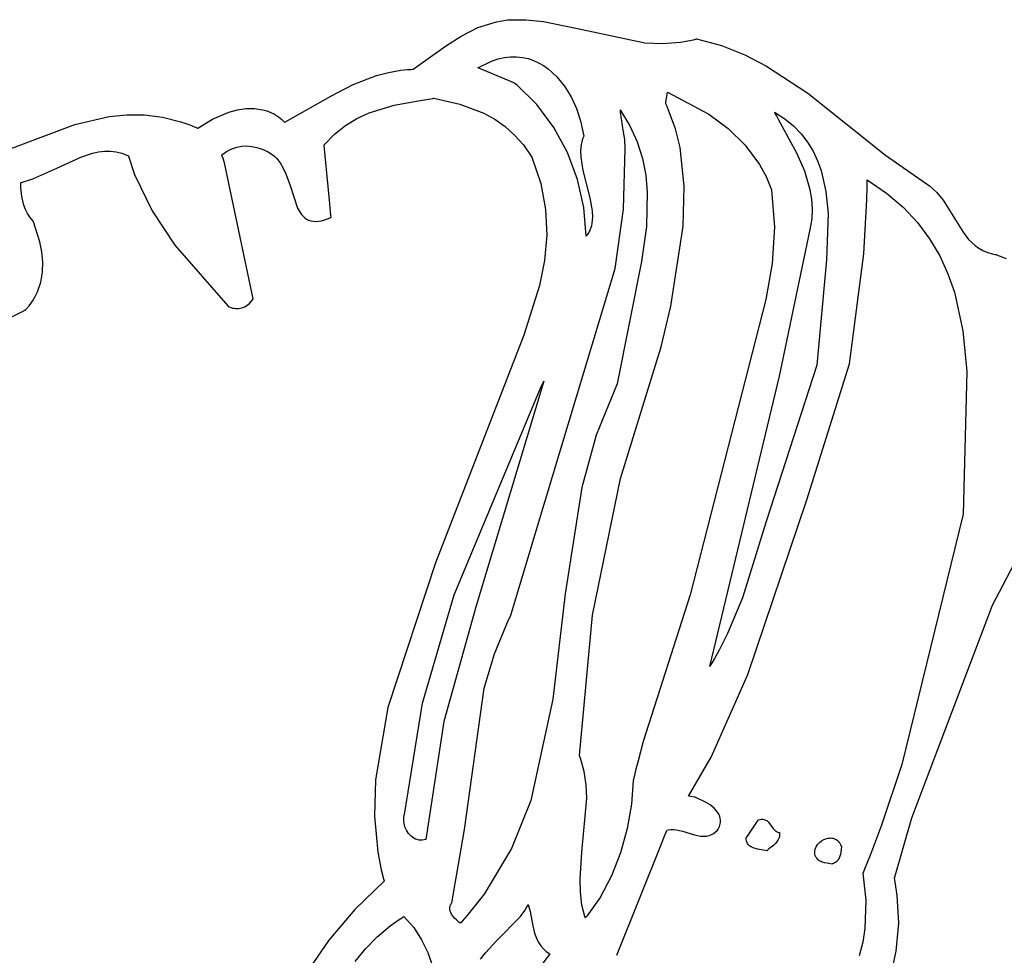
# Model space of a CAD drawing. Extents: x -74.1 to 10.8, y -36.7 to 44.6.
# Tile 39 of 199: x -62.9 to -61.9, y -10.4 to -9.5. Entities that reach past the tile are written whole.
import ezdxf

# ---------------------------------------------------------------- set-up
doc = ezdxf.new("R2010")
doc.units = 0

msp = doc.modelspace()

# ---------------------------------------------------------------- linework, layer by layer
at = {"layer": 'Layer 1', "color": 7, "linetype": 'CONTINUOUS'}
for p, q in [((-62.423126, -9.468181), (-62.411647, -9.4662)), ((-62.411647, -9.4662), (-62.392544, -9.4661)), ((-62.392544, -9.4661), (-62.374095, -9.46792)), ((-62.459979, -9.483173), (-62.442539, -9.474441)), ((-62.442539, -9.474441), (-62.423126, -9.468181)), ((-62.374095, -9.46792), (-62.338508, -9.475248)), ((-62.338508, -9.475248), (-62.268041, -9.490179)), ((-62.476432, -9.49375), (-62.459979, -9.483173)), ((-62.230568, -9.489508), (-62.220747, -9.487792)), ((-62.220747, -9.487792), (-62.215754, -9.486658)), ((-62.215754, -9.486658), (-62.214497, -9.486344)), ((-62.214497, -9.486344), (-62.214182, -9.486263)), ((-62.214182, -9.486263), (-62.213843, -9.486221)), ((-62.213843, -9.486221), (-62.187845, -9.49322)), ((-62.510313, -9.517931), (-62.476432, -9.49375)), ((-62.268041, -9.490179), (-62.249626, -9.490953)), ((-62.249626, -9.490953), (-62.230568, -9.489508)), ((-62.187845, -9.49322), (-62.163483, -9.502815)), ((-62.163483, -9.502815), (-62.14049, -9.514589)), ((-62.536174, -9.52122), (-62.523072, -9.518977)), ((-62.523072, -9.518977), (-62.516304, -9.518315)), ((-62.516304, -9.518315), (-62.512861, -9.518107)), ((-62.512861, -9.518107), (-62.511123, -9.518035)), ((-62.511123, -9.518035), (-62.510687, -9.51802)), ((-62.510687, -9.51802), (-62.510469, -9.518013)), ((-62.510469, -9.518013), (-62.510313, -9.517931)), ((-62.14049, -9.514589), (-62.097535, -9.543016)), ((-62.572963, -9.533984), (-62.548786, -9.524566)), ((-62.548786, -9.524566), (-62.536174, -9.52122)), ((-62.596446, -9.546056), (-62.572963, -9.533984)), ((-62.644705, -9.573474), (-62.596446, -9.546056)), ((-62.503191, -9.550516), (-62.48976, -9.548476)), ((-62.48976, -9.548476), (-62.488925, -9.548351)), ((-62.488925, -9.548351), (-62.488717, -9.548319)), ((-62.488717, -9.548319), (-62.488665, -9.548312)), ((-62.488665, -9.548312), (-62.488611, -9.548311)), ((-62.488611, -9.548311), (-62.46146, -9.554345)), ((-62.245839, -9.552323), (-62.244182, -9.542157)), ((-62.244182, -9.542157), (-62.244128, -9.541828)), ((-62.244128, -9.541828), (-62.244121, -9.541784)), ((-62.244117, -9.541785), (-62.200916, -9.565057)), ((-62.097535, -9.543016), (-62.016231, -9.607736)), ((-62.694275, -9.560505), (-62.685258, -9.559137)), ((-62.685258, -9.559137), (-62.676325, -9.558992)), ((-62.676325, -9.558992), (-62.667612, -9.560243)), ((-62.667612, -9.560243), (-62.663381, -9.561445)), ((-62.556494, -9.563676), (-62.530159, -9.555585)), ((-62.530159, -9.555585), (-62.503191, -9.550516)), ((-62.46146, -9.554345), (-62.436468, -9.563883)), ((-62.246125, -9.554076), (-62.246099, -9.553915)), ((-62.246068, -9.554255), (-62.246102, -9.554184)), ((-62.246099, -9.553915), (-62.245839, -9.552323)), ((-62.245794, -9.554819), (-62.246068, -9.554255)), ((-62.244721, -9.557085), (-62.245794, -9.554819)), ((-62.242681, -9.561656), (-62.244721, -9.557085)), ((-62.864291, -9.575599), (-62.828453, -9.56743)), ((-62.828453, -9.56743), (-62.810094, -9.565588)), ((-62.810094, -9.565588), (-62.791467, -9.56566)), ((-62.791467, -9.56566), (-62.77259, -9.56796)), ((-62.77259, -9.56796), (-62.753484, -9.572802)), ((-62.735766, -9.579695), (-62.72044, -9.570235)), ((-62.72044, -9.570235), (-62.703236, -9.562925)), ((-62.703236, -9.562925), (-62.694275, -9.560505)), ((-62.663381, -9.561445), (-62.659258, -9.56306)), ((-62.659258, -9.56306), (-62.655259, -9.56511)), ((-62.655259, -9.56511), (-62.651401, -9.567616)), ((-62.651401, -9.567616), (-62.647702, -9.570599)), ((-62.581268, -9.576831), (-62.569134, -9.569493)), ((-62.569134, -9.569493), (-62.556494, -9.563676)), ((-62.436468, -9.563883), (-62.424941, -9.57025)), ((-62.424941, -9.57025), (-62.414145, -9.577833)), ((-62.235872, -9.580435), (-62.242681, -9.561656)), ((-62.200916, -9.565057), (-62.180927, -9.579923)), ((-62.93192, -9.601086), (-62.864291, -9.575599)), ((-62.753484, -9.572802), (-62.74385, -9.576275)), ((-62.74385, -9.576275), (-62.739014, -9.578291)), ((-62.739014, -9.578291), (-62.736592, -9.579372)), ((-62.736592, -9.579372), (-62.735986, -9.579649)), ((-62.735986, -9.579649), (-62.735766, -9.579695)), ((-62.647702, -9.570599), (-62.645917, -9.572276)), ((-62.645917, -9.572276), (-62.645042, -9.573163)), ((-62.645042, -9.573163), (-62.644825, -9.573389)), ((-62.644825, -9.573389), (-62.644705, -9.573474)), ((-62.592779, -9.585946), (-62.581268, -9.576831)), ((-62.414145, -9.577833), (-62.404143, -9.586746)), ((-62.231074, -9.599908), (-62.235872, -9.580435)), ((-62.180927, -9.579923), (-62.163023, -9.597373)), ((-62.603552, -9.597093), (-62.592779, -9.585946)), ((-62.404143, -9.586746), (-62.394998, -9.597102)), ((-62.705506, -9.603976), (-62.700237, -9.601197)), ((-62.700237, -9.601197), (-62.694992, -9.599323)), ((-62.694992, -9.599323), (-62.68975, -9.598303)), ((-62.68975, -9.598303), (-62.684491, -9.598084)), ((-62.684491, -9.598084), (-62.679196, -9.598611)), ((-62.679196, -9.598611), (-62.673845, -9.599833)), ((-62.673845, -9.599833), (-62.668417, -9.601696)), ((-62.603542, -9.597215), (-62.603552, -9.597115)), ((-62.602463, -9.608375), (-62.603542, -9.597215)), ((-62.394998, -9.597102), (-62.38614, -9.610071)), ((-62.226705, -9.640442), (-62.231074, -9.599908)), ((-62.163023, -9.597373), (-62.147962, -9.617727)), ((-62.883245, -9.621403), (-62.858191, -9.609936)), ((-62.858191, -9.609936), (-62.845762, -9.605848)), ((-62.845762, -9.605848), (-62.839581, -9.604509)), ((-62.839581, -9.604509), (-62.833425, -9.603753)), ((-62.833425, -9.603753), (-62.827297, -9.603664)), ((-62.827297, -9.603664), (-62.821199, -9.604325)), ((-62.821199, -9.604325), (-62.815134, -9.605821)), ((-62.815134, -9.605821), (-62.809105, -9.608235)), ((-62.809105, -9.608235), (-62.808354, -9.608606)), ((-62.808354, -9.608606), (-62.808166, -9.608701)), ((-62.808166, -9.608701), (-62.808119, -9.608725)), ((-62.808119, -9.608725), (-62.808086, -9.608777)), ((-62.808086, -9.608777), (-62.8018, -9.628126)), ((-62.710781, -9.607814), (-62.710821, -9.607748)), ((-62.710817, -9.607716), (-62.705506, -9.603976)), ((-62.710617, -9.608095), (-62.710781, -9.607814)), ((-62.709195, -9.611249), (-62.710617, -9.608095)), ((-62.707593, -9.615906), (-62.709195, -9.611249)), ((-62.668417, -9.601696), (-62.662893, -9.604147)), ((-62.662893, -9.604147), (-62.657903, -9.607072)), ((-62.657903, -9.607072), (-62.655496, -9.608996)), ((-62.655496, -9.608996), (-62.653294, -9.611128)), ((-62.653294, -9.611128), (-62.649446, -9.615942)), ((-62.59796, -9.654927), (-62.602463, -9.608375)), ((-62.38614, -9.610071), (-62.376748, -9.637658)), ((-62.016231, -9.607736), (-61.974565, -9.636781)), ((-62.908429, -9.632772), (-62.883245, -9.621403)), ((-62.677683, -9.758072), (-62.707593, -9.615906)), ((-62.649446, -9.615942), (-62.646234, -9.621358)), ((-62.646234, -9.621358), (-62.643537, -9.627222)), ((-62.147962, -9.617727), (-62.141146, -9.630316)), ((-62.8018, -9.628126), (-62.783558, -9.66599)), ((-62.643537, -9.627222), (-62.639187, -9.639679)), ((-62.141146, -9.630316), (-62.135554, -9.643941)), ((-62.921023, -9.63683), (-62.921026, -9.636757)), ((-62.921012, -9.637122), (-62.921023, -9.63683)), ((-62.921021, -9.636739), (-62.908429, -9.632772)), ((-62.920775, -9.641802), (-62.921012, -9.637122)), ((-62.919747, -9.651107), (-62.920775, -9.641802)), ((-62.639187, -9.639679), (-62.631206, -9.663181)), ((-62.376748, -9.637658), (-62.371761, -9.664839)), ((-62.227961, -9.682256), (-62.226705, -9.640442)), ((-62.035683, -9.65427), (-62.035411, -9.640507)), ((-62.035411, -9.640507), (-62.03535, -9.633707)), ((-62.03535, -9.633707), (-62.035349, -9.633601)), ((-62.035325, -9.633578), (-62.015125, -9.647438)), ((-61.974565, -9.636781), (-61.970112, -9.639887)), ((-61.970112, -9.639887), (-61.962379, -9.646922)), ((-62.917577, -9.660182), (-62.919747, -9.651107)), ((-62.135554, -9.643941), (-62.132235, -9.683017)), ((-62.015125, -9.647438), (-61.997615, -9.66241)), ((-61.962379, -9.646922), (-61.9559, -9.654797)), ((-62.915913, -9.664573), (-62.917577, -9.660182)), ((-62.631206, -9.663181), (-62.628638, -9.667862)), ((-62.596413, -9.670911), (-62.59796, -9.654927)), ((-62.038718, -9.710963), (-62.035683, -9.65427)), ((-61.997615, -9.66241), (-61.982614, -9.678416)), ((-61.9559, -9.654797), (-61.945206, -9.671836)), ((-62.913784, -9.668834), (-62.915913, -9.664573)), ((-62.911128, -9.672942), (-62.913784, -9.668834)), ((-62.907886, -9.676872), (-62.911128, -9.672942)), ((-62.783558, -9.66599), (-62.759669, -9.702053)), ((-62.628638, -9.667862), (-62.627183, -9.669917)), ((-62.627183, -9.669917), (-62.625594, -9.671756)), ((-62.625594, -9.671756), (-62.623855, -9.67336)), ((-62.623855, -9.67336), (-62.62195, -9.67471)), ((-62.598897, -9.674027), (-62.59689, -9.673177)), ((-62.59689, -9.673177), (-62.596377, -9.672948)), ((-62.596259, -9.672504), (-62.596413, -9.670911)), ((-62.596377, -9.672948), (-62.596247, -9.672889)), ((-62.596227, -9.672837), (-62.596259, -9.672504)), ((-62.371761, -9.664839), (-62.370656, -9.691652)), ((-61.945206, -9.671836), (-61.935038, -9.688542)), ((-62.907856, -9.676933), (-62.907872, -9.676894)), ((-62.907795, -9.677088), (-62.907856, -9.676933)), ((-62.907549, -9.677711), (-62.907795, -9.677088)), ((-62.900974, -9.698348), (-62.907549, -9.677711)), ((-62.62195, -9.67471), (-62.619864, -9.675785)), ((-62.619864, -9.675785), (-62.617582, -9.676568)), ((-62.617582, -9.676568), (-62.615087, -9.677038)), ((-62.615087, -9.677038), (-62.612366, -9.677177)), ((-62.612366, -9.677177), (-62.609401, -9.676964)), ((-62.609401, -9.676964), (-62.606179, -9.676381)), ((-62.606179, -9.676381), (-62.598897, -9.674027)), ((-62.240905, -9.765732), (-62.227961, -9.682256)), ((-62.132235, -9.683017), (-62.13471, -9.721214)), ((-61.982614, -9.678416), (-61.96994, -9.695377)), ((-62.370656, -9.691652), (-62.37291, -9.71814)), ((-61.935038, -9.688542), (-61.929218, -9.695999)), ((-62.898916, -9.708996), (-62.900974, -9.698348)), ((-62.759669, -9.702053), (-62.704147, -9.765471)), ((-61.96994, -9.695377), (-61.959412, -9.713213)), ((-61.929218, -9.695999), (-61.92596, -9.69937)), ((-61.92596, -9.69937), (-61.922407, -9.70245)), ((-61.922407, -9.70245), (-61.918514, -9.705201)), ((-62.897936, -9.719702), (-62.898916, -9.708996)), ((-62.053811, -9.826317), (-62.038718, -9.710963)), ((-61.959412, -9.713213), (-61.950847, -9.731847)), ((-61.918514, -9.705201), (-61.914233, -9.707585)), ((-61.914233, -9.707585), (-61.909517, -9.709564)), ((-61.909517, -9.709564), (-61.904321, -9.711098)), ((-61.904321, -9.711098), (-61.901527, -9.711686)), ((-61.901527, -9.711686), (-61.900807, -9.711814)), ((-61.900807, -9.711814), (-61.900444, -9.711875)), ((-61.900444, -9.711875), (-61.900171, -9.711976)), ((-61.900171, -9.711976), (-61.889731, -9.716008)), ((-62.898229, -9.730344), (-62.897936, -9.719702)), ((-62.37291, -9.71814), (-62.377999, -9.744342)), ((-62.13471, -9.721214), (-62.141446, -9.758846)), ((-62.899988, -9.7408), (-62.898229, -9.730344)), ((-61.950847, -9.731847), (-61.944063, -9.751198)), ((-62.903408, -9.750948), (-62.899988, -9.7408)), ((-62.377999, -9.744342), (-62.39459, -9.796052)), ((-62.908682, -9.760666), (-62.905801, -9.755868)), ((-62.905801, -9.755868), (-62.903408, -9.750948)), ((-61.944063, -9.751198), (-61.935114, -9.791738)), ((-62.916005, -9.769833), (-62.912076, -9.765326)), ((-62.912076, -9.765326), (-62.908682, -9.760666)), ((-62.704147, -9.765471), (-62.703271, -9.766344)), ((-62.686576, -9.766396), (-62.683854, -9.764855)), ((-62.683854, -9.764855), (-62.681446, -9.762951)), ((-62.681446, -9.762951), (-62.679407, -9.760745)), ((-62.679407, -9.760745), (-62.67779, -9.758293)), ((-62.67779, -9.758293), (-62.677704, -9.758133)), ((-62.677704, -9.758133), (-62.677683, -9.758093)), ((-62.250985, -9.808366), (-62.240905, -9.765732)), ((-62.141446, -9.758846), (-62.220664, -10.067893)), ((-62.932912, -9.778531), (-62.919815, -9.771713)), ((-62.919815, -9.771713), (-62.916545, -9.770096)), ((-62.916545, -9.770096), (-62.916135, -9.7699)), ((-62.916135, -9.7699), (-62.916033, -9.769852)), ((-62.703271, -9.766344), (-62.703052, -9.766561)), ((-62.703052, -9.766561), (-62.702998, -9.766616)), ((-62.702982, -9.766624), (-62.701244, -9.767283)), ((-62.701244, -9.767283), (-62.69951, -9.767771)), ((-62.69951, -9.767771), (-62.697786, -9.768095)), ((-62.697786, -9.768095), (-62.696079, -9.768263)), ((-62.696079, -9.768263), (-62.692743, -9.768159)), ((-62.692743, -9.768159), (-62.689557, -9.767517)), ((-62.689557, -9.767517), (-62.686576, -9.766396)), ((-62.39459, -9.796052), (-62.486868, -10.034347)), ((-61.935114, -9.791738), (-61.931109, -9.834204)), ((-62.293245, -9.94617), (-62.250985, -9.808366)), ((-62.098622, -9.968388), (-62.053811, -9.826317)), ((-61.931109, -9.834204), (-61.934861, -9.983485)), ((-62.32264, -10.089043), (-62.293245, -9.94617)), ((-62.16014, -10.1511), (-62.098622, -9.968388)), ((-61.934861, -9.983485), (-61.998887, -10.245452)), ((-61.904209, -10.078667), (-61.878122, -10.028834)), ((-62.486868, -10.034347), (-62.536785, -10.185577)), ((-62.220664, -10.067893), (-62.269529, -10.221287)), ((-61.98848, -10.301118), (-61.904209, -10.078667)), ((-62.336333, -10.235963), (-62.32264, -10.089043)), ((-62.198594, -10.237819), (-62.16014, -10.1511)), ((-62.536785, -10.185577), (-62.549597, -10.261563)), ((-62.269529, -10.221287), (-62.274943, -10.241459)), ((-62.336231, -10.236241), (-62.336315, -10.236028)), ((-62.335902, -10.237097), (-62.336231, -10.236241)), ((-62.33527, -10.23881), (-62.335902, -10.237097)), ((-62.331376, -10.252614), (-62.33527, -10.23881)), ((-62.222245, -10.278513), (-62.198594, -10.237819)), ((-62.274943, -10.241459), (-62.277548, -10.251699)), ((-61.998887, -10.245452), (-62.020238, -10.308708)), ((-62.329295, -10.266571), (-62.331376, -10.252614)), ((-62.279765, -10.260751), (-62.279922, -10.261401)), ((-62.279452, -10.259452), (-62.279765, -10.260751)), ((-62.278822, -10.256861), (-62.279452, -10.259452)), ((-62.277548, -10.251699), (-62.278822, -10.256861)), ((-62.549597, -10.261563), (-62.550644, -10.299363)), ((-62.328675, -10.280642), (-62.329295, -10.266571)), ((-62.280078, -10.262057), (-62.281917, -10.286838)), ((-62.280058, -10.26197), (-62.280068, -10.262011)), ((-62.280039, -10.261889), (-62.280058, -10.26197)), ((-62.28, -10.261726), (-62.280039, -10.261889)), ((-62.279922, -10.261401), (-62.28, -10.261726)), ((-62.333704, -10.337262), (-62.328675, -10.280642)), ((-62.221772, -10.278607), (-62.222206, -10.278536)), ((-62.219965, -10.278902), (-62.221772, -10.278607)), ((-62.215884, -10.279568), (-62.219965, -10.278902)), ((-62.215452, -10.279638), (-62.215884, -10.279568)), ((-62.214885, -10.279855), (-62.215394, -10.27965)), ((-62.213834, -10.280285), (-62.214885, -10.279855)), ((-62.204452, -10.284766), (-62.213834, -10.280285)), ((-62.281917, -10.286838), (-62.286404, -10.312335)), ((-62.199702, -10.28772), (-62.204452, -10.284766)), ((-62.195398, -10.291167), (-62.199702, -10.28772)), ((-62.193527, -10.29308), (-62.195398, -10.291167)), ((-62.550644, -10.299363), (-62.547234, -10.336926)), ((-62.191904, -10.295121), (-62.193527, -10.29308)), ((-62.190575, -10.297291), (-62.191904, -10.295121)), ((-62.189585, -10.299593), (-62.190575, -10.297291)), ((-62.18898, -10.302028), (-62.189585, -10.299593)), ((-62.006882, -10.364334), (-61.98848, -10.301118)), ((-62.191317, -10.313129), (-62.189928, -10.310146)), ((-62.189928, -10.310146), (-62.189106, -10.307303)), ((-62.189106, -10.307303), (-62.188893, -10.305933)), ((-62.188836, -10.303295), (-62.18898, -10.302028)), ((-62.188893, -10.305933), (-62.188805, -10.304597)), ((-62.188805, -10.304597), (-62.188836, -10.303295)), ((-62.159941, -10.319395), (-62.149272, -10.303743)), ((-62.149272, -10.303743), (-62.148927, -10.303238)), ((-62.148927, -10.303238), (-62.148881, -10.30317)), ((-62.148879, -10.303169), (-62.147324, -10.302835)), ((-62.147324, -10.302835), (-62.145902, -10.302677)), ((-62.145902, -10.302677), (-62.144604, -10.302681)), ((-62.144604, -10.302681), (-62.143419, -10.302833)), ((-62.143419, -10.302833), (-62.142337, -10.303121)), ((-62.142337, -10.303121), (-62.141348, -10.303531)), ((-62.141348, -10.303531), (-62.140441, -10.304049)), ((-62.140441, -10.304049), (-62.139606, -10.304662)), ((-62.139606, -10.304662), (-62.138833, -10.305357)), ((-62.138833, -10.305357), (-62.13743, -10.306939)), ((-62.13743, -10.306939), (-62.13491, -10.310493)), ((-62.13491, -10.310493), (-62.133629, -10.312251)), ((-62.133629, -10.312251), (-62.132223, -10.313854)), ((-62.020238, -10.308708), (-62.031947, -10.339609)), ((-62.286404, -10.312335), (-62.293434, -10.337674)), ((-62.249934, -10.326511), (-62.24709, -10.319478)), ((-62.24709, -10.319478), (-62.245683, -10.315996)), ((-62.245683, -10.315996), (-62.244983, -10.314264)), ((-62.244967, -10.314224), (-62.243568, -10.313805)), ((-62.243568, -10.313805), (-62.240703, -10.313342)), ((-62.240703, -10.313342), (-62.237758, -10.313316)), ((-62.237758, -10.313316), (-62.234745, -10.313653)), ((-62.234745, -10.313653), (-62.228562, -10.315108)), ((-62.228562, -10.315108), (-62.215896, -10.319026)), ((-62.215896, -10.319026), (-62.209601, -10.320275)), ((-62.209601, -10.320275), (-62.206504, -10.320457)), ((-62.206504, -10.320457), (-62.203457, -10.320243)), ((-62.203457, -10.320243), (-62.200471, -10.319556)), ((-62.200471, -10.319556), (-62.199005, -10.319012)), ((-62.199005, -10.319012), (-62.197558, -10.318322)), ((-62.197558, -10.318322), (-62.196133, -10.317475)), ((-62.196133, -10.317475), (-62.19473, -10.316463)), ((-62.19473, -10.316463), (-62.191999, -10.313905)), ((-62.191999, -10.313905), (-62.191332, -10.313147)), ((-62.16184, -10.322725), (-62.161836, -10.322389)), ((-62.161836, -10.322389), (-62.161831, -10.322219)), ((-62.161831, -10.322219), (-62.16183, -10.322176)), ((-62.16182, -10.322152), (-62.161781, -10.322094)), ((-62.161781, -10.322094), (-62.161612, -10.321847)), ((-62.161612, -10.321847), (-62.159941, -10.319395)), ((-62.132223, -10.313854), (-62.131448, -10.314563)), ((-62.131448, -10.314563), (-62.13061, -10.315194)), ((-62.13061, -10.315194), (-62.1297, -10.315731)), ((-62.1297, -10.315731), (-62.128708, -10.316163)), ((-62.128708, -10.316163), (-62.127951, -10.316397)), ((-62.127473, -10.321637), (-62.127967, -10.323096)), ((-62.127951, -10.316397), (-62.127144, -10.316567)), ((-62.127158, -10.32007), (-62.127473, -10.321637)), ((-62.127041, -10.318383), (-62.127158, -10.32007)), ((-62.127144, -10.316567), (-62.127041, -10.318383)), ((-62.078473, -10.323007), (-62.076056, -10.322428)), ((-62.076056, -10.322428), (-62.074836, -10.322293)), ((-62.074836, -10.322293), (-62.073618, -10.322267)), ((-62.073618, -10.322267), (-62.072409, -10.322356)), ((-62.072409, -10.322356), (-62.071216, -10.322563)), ((-62.071216, -10.322563), (-62.070046, -10.322893)), ((-62.297278, -10.445), (-62.249934, -10.326511)), ((-62.161775, -10.324005), (-62.16184, -10.322725)), ((-62.161589, -10.325186), (-62.161775, -10.324005)), ((-62.161288, -10.326272), (-62.161589, -10.325186)), ((-62.160879, -10.327268), (-62.161288, -10.326272)), ((-62.160368, -10.328178), (-62.160879, -10.327268)), ((-62.159762, -10.329008), (-62.160368, -10.328178)), ((-62.159068, -10.329762), (-62.159762, -10.329008)), ((-62.158292, -10.330445), (-62.159068, -10.329762)), ((-62.15652, -10.331617), (-62.158292, -10.330445)), ((-62.154498, -10.332561), (-62.15652, -10.331617)), ((-62.14992, -10.333917), (-62.154498, -10.332561)), ((-62.133487, -10.330087), (-62.138052, -10.333778)), ((-62.131301, -10.328027), (-62.133487, -10.330087)), ((-62.129405, -10.325723), (-62.131301, -10.328027)), ((-62.128618, -10.324454), (-62.129405, -10.325723)), ((-62.127967, -10.323096), (-62.128618, -10.324454)), ((-62.089325, -10.333156), (-62.088236, -10.330858)), ((-62.088236, -10.330858), (-62.086782, -10.328753)), ((-62.086782, -10.328753), (-62.085022, -10.326877)), ((-62.085022, -10.326877), (-62.083013, -10.325269)), ((-62.083013, -10.325269), (-62.08081, -10.323966)), ((-62.08081, -10.323966), (-62.078473, -10.323007)), ((-62.070046, -10.322893), (-62.068907, -10.323352)), ((-62.068907, -10.323352), (-62.067804, -10.323944)), ((-62.067804, -10.323944), (-62.066747, -10.324673)), ((-62.066747, -10.324673), (-62.065741, -10.325544)), ((-62.065741, -10.325544), (-62.064794, -10.326563)), ((-62.064794, -10.326563), (-62.063912, -10.327733)), ((-62.063912, -10.327733), (-62.063104, -10.32906)), ((-62.062018, -10.331422), (-62.063327, -10.339422)), ((-62.063104, -10.32906), (-62.062018, -10.331422)), ((-62.547234, -10.336926), (-62.543649, -10.355592)), ((-62.335759, -10.365222), (-62.333704, -10.337262)), ((-62.293434, -10.337674), (-62.3029, -10.361981)), ((-62.140094, -10.335563), (-62.14992, -10.333917)), ((-62.140034, -10.335507), (-62.140064, -10.335535)), ((-62.139975, -10.335451), (-62.140034, -10.335507)), ((-62.139856, -10.335338), (-62.139975, -10.335451)), ((-62.139612, -10.335114), (-62.139856, -10.335338)), ((-62.13911, -10.334667), (-62.139612, -10.335114)), ((-62.138052, -10.333778), (-62.13911, -10.334667)), ((-62.090185, -10.338177), (-62.090153, -10.33688)), ((-62.090083, -10.339494), (-62.090185, -10.338177)), ((-62.090153, -10.33688), (-62.089994, -10.335608)), ((-62.089936, -10.339953), (-62.090068, -10.33955)), ((-62.089994, -10.335608), (-62.089716, -10.334365)), ((-62.089328, -10.34144), (-62.089936, -10.339953)), ((-62.089716, -10.334365), (-62.089325, -10.333156)), ((-62.088606, -10.342743), (-62.089328, -10.34144)), ((-62.087777, -10.343876), (-62.088606, -10.342743)), ((-62.064613, -10.343207), (-62.065588, -10.34492)), ((-62.063876, -10.341362), (-62.064613, -10.343207)), ((-62.063327, -10.339422), (-62.063876, -10.341362)), ((-62.031947, -10.339609), (-62.038077, -10.354847)), ((-62.086853, -10.344853), (-62.087777, -10.343876)), ((-62.085844, -10.345687), (-62.086853, -10.344853)), ((-62.08476, -10.346394), (-62.085844, -10.345687)), ((-62.083611, -10.346986), (-62.08476, -10.346394)), ((-62.082406, -10.347478), (-62.083611, -10.346986)), ((-62.079873, -10.348219), (-62.082406, -10.347478)), ((-62.077241, -10.348726), (-62.079873, -10.348219)), ((-62.072007, -10.349492), (-62.077241, -10.348726)), ((-62.071903, -10.34946), (-62.071981, -10.349484)), ((-62.071596, -10.349359), (-62.071903, -10.34946)), ((-62.070441, -10.348909), (-62.071596, -10.349359)), ((-62.069395, -10.34839), (-62.070441, -10.348909)), ((-62.068453, -10.347807), (-62.069395, -10.34839)), ((-62.067607, -10.347164), (-62.068453, -10.347807)), ((-62.066852, -10.346465), (-62.067607, -10.347164)), ((-62.066181, -10.345716), (-62.066852, -10.346465)), ((-62.065588, -10.34492), (-62.066181, -10.345716)), ((-62.543649, -10.355592), (-62.541351, -10.364893)), ((-62.3029, -10.361981), (-62.314697, -10.384383)), ((-62.03978, -10.358987), (-62.036588, -10.387412)), ((-62.039762, -10.358928), (-62.039778, -10.358967)), ((-62.039738, -10.358869), (-62.039762, -10.358928)), ((-62.03964, -10.358633), (-62.039738, -10.358869)), ((-62.038077, -10.354847), (-62.03964, -10.358633)), ((-62.540798, -10.367347), (-62.571445, -10.396934)), ((-62.541351, -10.364893), (-62.540722, -10.367214)), ((-62.540722, -10.367214), (-62.540798, -10.367347)), ((-62.335431, -10.378975), (-62.335759, -10.365222)), ((-62.006869, -10.364425), (-62.00688, -10.364369)), ((-62.006169, -10.367997), (-62.006869, -10.364425)), ((-62.003889, -10.382391), (-62.006169, -10.367997)), ((-62.333727, -10.392526), (-62.335431, -10.378975)), ((-62.314697, -10.384383), (-62.328719, -10.404005)), ((-62.002151, -10.411509), (-62.003889, -10.382391)), ((-62.393431, -10.398299), (-62.38999, -10.392023)), ((-62.38999, -10.392023), (-62.389948, -10.391924)), ((-62.389927, -10.39188), (-62.388058, -10.399183)), ((-62.330292, -10.405833), (-62.333727, -10.392526)), ((-62.036588, -10.387412), (-62.037614, -10.416797)), ((-62.571445, -10.396934), (-62.598571, -10.429133)), ((-62.521248, -10.405161), (-62.520246, -10.404546)), ((-62.520246, -10.404546), (-62.52012, -10.40447)), ((-62.52012, -10.40447), (-62.520057, -10.404431)), ((-62.520031, -10.404421), (-62.509686, -10.416005)), ((-62.422775, -10.429623), (-62.398065, -10.404542)), ((-62.398065, -10.404542), (-62.393431, -10.398299)), ((-62.388058, -10.399183), (-62.38514, -10.414334)), ((-62.328719, -10.404005), (-62.329667, -10.40512)), ((-62.548159, -10.425716), (-62.53454, -10.41426)), ((-62.53454, -10.41426), (-62.527111, -10.408948)), ((-62.527111, -10.408948), (-62.523231, -10.406404)), ((-62.523231, -10.406404), (-62.521248, -10.405161)), ((-62.38514, -10.414334), (-62.383264, -10.42176)), ((-62.330144, -10.405671), (-62.330264, -10.405809)), ((-62.329667, -10.40512), (-62.330144, -10.405671)), ((-62.004843, -10.440717), (-62.002151, -10.411509)), ((-62.509686, -10.416005), (-62.501476, -10.428678)), ((-62.383264, -10.42176), (-62.380561, -10.428803)), ((-62.037614, -10.416797), (-62.039965, -10.431386)), ((-62.598571, -10.429133), (-62.622368, -10.463598)), ((-62.560295, -10.438168), (-62.548159, -10.425716)), ((-62.501476, -10.428678), (-62.495062, -10.442196)), ((-62.434807, -10.442538), (-62.422775, -10.429623)), ((-62.380561, -10.428803), (-62.37877, -10.432115)), ((-62.37877, -10.432115), (-62.376617, -10.435252)), ((-62.376617, -10.435252), (-62.37405, -10.438188)), ((-62.039965, -10.431386), (-62.043677, -10.445657)), ((-62.57115, -10.451481), (-62.560295, -10.438168)), ((-62.495062, -10.442196), (-62.490107, -10.456316)), ((-62.439736, -10.449167), (-62.434807, -10.442538)), ((-62.367381, -10.443406), (-62.376329, -10.455787)), ((-62.37405, -10.438188), (-62.371019, -10.440897)), ((-62.371019, -10.440897), (-62.367381, -10.443406)), ((-62.0081, -10.455224), (-62.004843, -10.440717))]:
    msp.add_line(p, q, dxfattribs=at)
at = {"layer": 'Layer 1', "color": 8, "linetype": 'CONTINUOUS'}
for p, q in [((-62.428384, -9.509441), (-62.421525, -9.507188)), ((-62.421525, -9.507188), (-62.414848, -9.50571)), ((-62.414848, -9.50571), (-62.408361, -9.504974)), ((-62.408361, -9.504974), (-62.402074, -9.504943)), ((-62.402074, -9.504943), (-62.395994, -9.505583)), ((-62.395994, -9.505583), (-62.39013, -9.506859)), ((-62.39013, -9.506859), (-62.384489, -9.508736)), ((-62.384489, -9.508736), (-62.379081, -9.511178)), ((-62.442487, -9.516475), (-62.442625, -9.516418)), ((-62.442619, -9.516414), (-62.428384, -9.509441)), ((-62.441471, -9.516903), (-62.442487, -9.516475)), ((-62.410005, -9.530155), (-62.441471, -9.516903)), ((-62.379081, -9.511178), (-62.373912, -9.514152)), ((-62.373912, -9.514152), (-62.368992, -9.517621)), ((-62.368992, -9.517621), (-62.359929, -9.525907)), ((-62.359929, -9.525907), (-62.351958, -9.535757)), ((-62.405077, -9.53223), (-62.410005, -9.530155)), ((-62.404579, -9.53244), (-62.405077, -9.53223)), ((-62.404462, -9.532489), (-62.404579, -9.53244)), ((-62.404211, -9.532677), (-62.404393, -9.532534)), ((-62.403486, -9.533253), (-62.404211, -9.532677)), ((-62.402045, -9.534416), (-62.403486, -9.533253)), ((-62.380812, -9.554994), (-62.402045, -9.534416)), ((-62.351958, -9.535757), (-62.345145, -9.54689)), ((-62.345145, -9.54689), (-62.339555, -9.559028)), ((-62.363071, -9.578797), (-62.380812, -9.554994)), ((-62.339555, -9.559028), (-62.335253, -9.571889)), ((-62.293602, -9.56045), (-62.283557, -9.577031)), ((-62.293572, -9.560668), (-62.2936, -9.560477)), ((-62.293237, -9.562941), (-62.293572, -9.560668)), ((-62.290162, -9.583814), (-62.293237, -9.562941)), ((-62.132163, -9.562877), (-62.121633, -9.569744)), ((-62.131992, -9.563198), (-62.132134, -9.562938)), ((-62.131424, -9.564244), (-62.131992, -9.563198)), ((-62.130274, -9.566342), (-62.131424, -9.564244)), ((-62.127926, -9.57057), (-62.130274, -9.566342)), ((-62.121633, -9.569744), (-62.112424, -9.577312)), ((-62.348933, -9.605139), (-62.363071, -9.578797)), ((-62.335253, -9.571889), (-62.331873, -9.587973)), ((-62.283557, -9.577031), (-62.275936, -9.593989)), ((-62.108769, -9.605909), (-62.127926, -9.57057)), ((-62.112424, -9.577312), (-62.104458, -9.585533)), ((-62.333102, -9.590834), (-62.33404, -9.593797)), ((-62.331873, -9.587973), (-62.333102, -9.590834)), ((-62.28904, -9.591432), (-62.290162, -9.583814)), ((-62.104458, -9.585533), (-62.097658, -9.594357)), ((-62.334707, -9.596853), (-62.335312, -9.603217)), ((-62.33404, -9.593797), (-62.334707, -9.596853)), ((-62.290276, -9.664169), (-62.288524, -9.600951)), ((-62.288943, -9.592086), (-62.28904, -9.591432)), ((-62.288934, -9.592148), (-62.288943, -9.592086)), ((-62.288524, -9.600951), (-62.288934, -9.592148)), ((-62.275936, -9.593989), (-62.270511, -9.611272)), ((-62.097658, -9.594357), (-62.091948, -9.603738)), ((-62.338508, -9.633334), (-62.348933, -9.605139)), ((-62.335312, -9.603217), (-62.335082, -9.609866)), ((-62.335082, -9.609866), (-62.33278, -9.623778)), ((-62.270511, -9.611272), (-62.267054, -9.628831)), ((-62.100632, -9.624615), (-62.108769, -9.605909)), ((-62.091948, -9.603738), (-62.08725, -9.613626)), ((-62.08725, -9.613626), (-62.083487, -9.623973)), ((-62.33278, -9.623778), (-62.325438, -9.652379)), ((-62.267054, -9.628831), (-62.265339, -9.646613)), ((-62.094845, -9.644031), (-62.100632, -9.624615)), ((-62.083487, -9.623973), (-62.078461, -9.645851)), ((-62.331908, -9.662694), (-62.338508, -9.633334)), ((-62.325438, -9.652379), (-62.323045, -9.666109)), ((-62.265339, -9.646613), (-62.26622, -9.682645)), ((-62.093159, -9.654012), (-62.094845, -9.644031)), ((-62.078461, -9.645851), (-62.076254, -9.668985)), ((-62.329243, -9.692532), (-62.331908, -9.662694)), ((-62.092451, -9.664175), (-62.093159, -9.654012)), ((-62.322747, -9.67262), (-62.323268, -9.678817)), ((-62.323045, -9.666109), (-62.322747, -9.67262)), ((-62.299133, -9.726466), (-62.290276, -9.664169)), ((-62.092853, -9.674525), (-62.092451, -9.664175)), ((-62.076254, -9.668985), (-62.077833, -9.717475)), ((-62.323888, -9.681778), (-62.324775, -9.684638)), ((-62.323268, -9.678817), (-62.323888, -9.681778)), ((-62.26622, -9.682645), (-62.271333, -9.718962)), ((-62.0948, -9.685624), (-62.092853, -9.674525)), ((-62.329181, -9.692459), (-62.329212, -9.692497)), ((-62.32912, -9.692383), (-62.329181, -9.692459)), ((-62.328998, -9.692229), (-62.32912, -9.692383)), ((-62.328758, -9.69192), (-62.328998, -9.692229)), ((-62.328295, -9.691296), (-62.328758, -9.69192)), ((-62.327431, -9.690025), (-62.328295, -9.691296)), ((-62.325949, -9.68739), (-62.327431, -9.690025)), ((-62.324775, -9.684638), (-62.325949, -9.68739)), ((-62.126916, -9.838926), (-62.0948, -9.685624)), ((-62.271333, -9.718962), (-62.296759, -9.847008)), ((-62.077833, -9.717475), (-62.088133, -9.827587)), ((-62.372243, -9.969393), (-62.299133, -9.726466)), ((-62.088133, -9.827587), (-62.140844, -9.991019)), ((-62.373716, -9.844298), (-62.444546, -10.079351)), ((-62.377035, -9.851489), (-62.374026, -9.844968)), ((-62.374026, -9.844968), (-62.373838, -9.844561)), ((-62.373838, -9.844561), (-62.373744, -9.844357)), ((-62.373744, -9.844357), (-62.37372, -9.844306)), ((-62.296759, -9.847008), (-62.318794, -9.900817)), ((-62.200103, -10.142818), (-62.126916, -9.838926)), ((-62.467401, -10.067901), (-62.377035, -9.851489)), ((-62.318794, -9.900817), (-62.333986, -9.955691)), ((-62.333986, -9.955691), (-62.351405, -10.066902)), ((-62.408057, -10.089158), (-62.372243, -9.969393)), ((-62.140844, -9.991019), (-62.165858, -10.070975)), ((-62.500695, -10.181231), (-62.467401, -10.067901)), ((-62.351405, -10.066902), (-62.364143, -10.177169)), ((-62.165858, -10.070975), (-62.181353, -10.108239)), ((-62.444546, -10.079351), (-62.478402, -10.200304)), ((-62.425401, -10.129669), (-62.410521, -10.094062)), ((-62.410521, -10.094062), (-62.408296, -10.089633)), ((-62.408296, -10.089633), (-62.408154, -10.089356)), ((-62.408154, -10.089356), (-62.408083, -10.089218)), ((-62.181353, -10.108239), (-62.190262, -10.125908)), ((-62.190262, -10.125908), (-62.19506, -10.134466)), ((-62.435881, -10.165607), (-62.425401, -10.129669)), ((-62.19506, -10.134466), (-62.19755, -10.138672)), ((-62.200024, -10.142698), (-62.200065, -10.142762)), ((-62.199943, -10.142569), (-62.200024, -10.142698)), ((-62.199782, -10.14231), (-62.199943, -10.142569)), ((-62.19946, -10.141793), (-62.199782, -10.14231)), ((-62.19882, -10.140756), (-62.19946, -10.141793)), ((-62.19755, -10.138672), (-62.19882, -10.140756)), ((-62.456476, -10.313344), (-62.435881, -10.165607)), ((-62.364143, -10.177169), (-62.387329, -10.283023)), ((-62.519474, -10.297548), (-62.500695, -10.181231)), ((-62.478402, -10.200304), (-62.497011, -10.323736)), ((-62.387329, -10.283023), (-62.407568, -10.33321)), ((-62.520155, -10.302447), (-62.520002, -10.300351)), ((-62.520002, -10.300351), (-62.519643, -10.298253)), ((-62.519643, -10.298253), (-62.519519, -10.29773)), ((-62.519519, -10.29773), (-62.519486, -10.297599)), ((-62.520111, -10.304529), (-62.520155, -10.302447)), ((-62.519881, -10.306583), (-62.520111, -10.304529)), ((-62.518899, -10.310549), (-62.519881, -10.306583)), ((-62.51729, -10.314234), (-62.518899, -10.310549)), ((-62.515133, -10.317529), (-62.51729, -10.314234)), ((-62.513873, -10.318995), (-62.515133, -10.317529)), ((-62.512506, -10.320323), (-62.513873, -10.318995)), ((-62.511042, -10.321497), (-62.512506, -10.320323)), ((-62.50949, -10.322505), (-62.511042, -10.321497)), ((-62.507861, -10.323333), (-62.50949, -10.322505)), ((-62.469848, -10.390085), (-62.456476, -10.313344)), ((-62.506164, -10.323966), (-62.507861, -10.323333)), ((-62.504409, -10.324391), (-62.506164, -10.323966)), ((-62.502606, -10.324595), (-62.504409, -10.324391)), ((-62.500766, -10.324563), (-62.502606, -10.324595)), ((-62.498897, -10.324281), (-62.500766, -10.324563)), ((-62.497011, -10.323736), (-62.498897, -10.324281)), ((-62.407568, -10.33321), (-62.436092, -10.380992)), ((-62.436092, -10.380992), (-62.454052, -10.403845)), ((-62.471973, -10.395474), (-62.471899, -10.394644)), ((-62.471899, -10.394644), (-62.471743, -10.393815)), ((-62.471743, -10.393815), (-62.471498, -10.392987)), ((-62.471498, -10.392987), (-62.471161, -10.392163)), ((-62.471161, -10.392163), (-62.470727, -10.391345)), ((-62.470727, -10.391345), (-62.47019, -10.390533)), ((-62.47019, -10.390533), (-62.469882, -10.390131)), ((-62.471968, -10.396302), (-62.471973, -10.395474)), ((-62.47189, -10.397127), (-62.471968, -10.396302)), ((-62.471534, -10.398759), (-62.47189, -10.397127)), ((-62.470943, -10.400356), (-62.471534, -10.398759)), ((-62.470155, -10.401904), (-62.470943, -10.400356)), ((-62.469211, -10.403389), (-62.470155, -10.401904)), ((-62.467005, -10.406113), (-62.469211, -10.403389)), ((-62.454052, -10.403845), (-62.458967, -10.409441)), ((-62.464635, -10.408414), (-62.467005, -10.406113)), ((-62.462411, -10.410179), (-62.464635, -10.408414)), ((-62.460645, -10.411295), (-62.462411, -10.410179)), ((-62.460539, -10.41118), (-62.460618, -10.411267)), ((-62.460223, -10.410832), (-62.460539, -10.41118)), ((-62.458967, -10.409441), (-62.460223, -10.410832))]:
    msp.add_line(p, q, dxfattribs=at)

doc.saveas('drawing.dxf')
